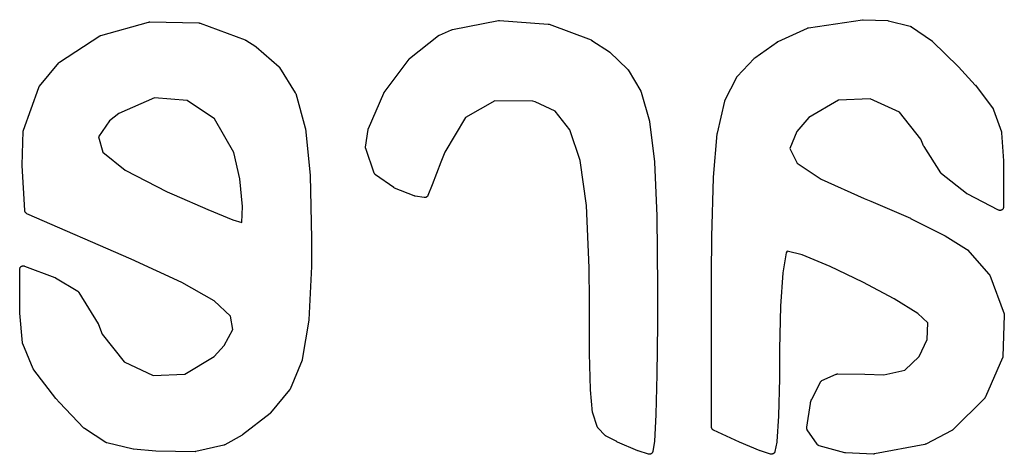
# Model space of a CAD drawing. Extents: x 5.07 to 6.67, y -4.03 to -3.19.
# Tile 1 of 27: x 5.0681 to 5.1234, y -3.9984 to -3.974. Entities that reach past the tile are written whole.
import ezdxf

# ---------------------------------------------------------------- set-up
doc = ezdxf.new("R2010")
doc.units = 0
doc.header["$MEASUREMENT"] = 0
doc.layers.add('BLACK', color=7, linetype='CONTINUOUS')

msp = doc.modelspace()

# ---------------------------------------------------------------- linework, layer by layer
at = {"layer": 'BLACK', "linetype": 'CONTINUOUS'}
for p, q in [((5.07264, -3.97489), (5.07532, -3.97414)), ((5.07532, -3.97414), (5.07532, -3.97414)), ((5.07532, -3.97414), (5.07533, -3.97414)), ((5.07533, -3.97414), (5.07534, -3.97414)), ((5.07534, -3.97414), (5.07535, -3.97414)), ((5.07535, -3.97414), (5.07536, -3.97413)), ((5.07536, -3.97413), (5.07537, -3.97413)), ((5.07537, -3.97413), (5.07538, -3.97413)), ((5.07538, -3.97413), (5.07815, -3.97419)), ((5.07815, -3.97419), (5.07815, -3.97419)), ((5.07815, -3.97419), (5.07817, -3.97419)), ((5.07817, -3.97419), (5.07818, -3.9742)), ((5.07818, -3.9742), (5.07819, -3.9742)), ((5.07819, -3.9742), (5.07819, -3.9742)), ((5.07819, -3.9742), (5.0782, -3.9742)), ((5.0782, -3.9742), (5.07822, -3.97421)), ((5.07822, -3.97421), (5.08075, -3.97514)), ((5.09238, -3.97456), (5.09497, -3.97406)), ((5.09497, -3.97406), (5.09497, -3.97406)), ((5.09497, -3.97406), (5.09497, -3.97406)), ((5.09497, -3.97406), (5.09498, -3.97406)), ((5.09498, -3.97406), (5.09499, -3.97406)), ((5.09499, -3.97406), (5.09501, -3.97406)), ((5.09501, -3.97406), (5.09502, -3.97406)), ((5.09501, -3.97406), (5.09501, -3.97406)), ((5.09502, -3.97406), (5.09776, -3.97426)), ((5.09776, -3.97426), (5.09777, -3.97426)), ((5.09777, -3.97426), (5.09777, -3.97426)), ((5.09777, -3.97426), (5.09778, -3.97426)), ((5.09778, -3.97426), (5.09779, -3.97426)), ((5.09779, -3.97426), (5.0978, -3.97426)), ((5.0978, -3.97426), (5.09781, -3.97427)), ((5.09781, -3.97427), (5.09782, -3.97427)), ((5.09782, -3.97427), (5.10018, -3.97514)), ((5.11238, -3.97446), (5.11541, -3.97401)), ((5.11541, -3.97401), (5.11541, -3.97401)), ((5.11541, -3.97401), (5.11541, -3.97401)), ((5.11541, -3.97401), (5.11542, -3.97401)), ((5.11542, -3.97401), (5.11542, -3.97401)), ((5.11542, -3.97401), (5.11543, -3.97401)), ((5.11543, -3.97401), (5.11545, -3.97401)), ((5.11545, -3.97401), (5.11684, -3.97406)), ((5.11684, -3.97406), (5.11684, -3.97406)), ((5.11684, -3.97406), (5.11684, -3.97406)), ((5.11684, -3.97406), (5.11684, -3.97406)), ((5.11684, -3.97406), (5.11685, -3.97407)), ((5.11685, -3.97407), (5.11688, -3.97407)), ((5.11688, -3.97407), (5.11688, -3.97407)), ((5.11688, -3.97407), (5.11688, -3.97407)), ((5.11688, -3.97407), (5.1181, -3.97438)), ((5.1181, -3.97438), (5.11811, -3.97438)), ((5.11811, -3.97438), (5.11812, -3.97439)), ((5.11812, -3.97439), (5.11813, -3.97439)), ((5.11813, -3.97439), (5.11814, -3.97439)), ((5.11814, -3.97439), (5.11814, -3.9744)), ((5.11814, -3.9744), (5.11815, -3.9744)), ((5.11815, -3.9744), (5.11817, -3.97441)), ((5.11817, -3.97441), (5.1193, -3.97518)), ((5.07032, -3.97639), (5.07259, -3.97491)), ((5.07259, -3.97491), (5.07259, -3.97491)), ((5.07259, -3.97491), (5.0726, -3.97491)), ((5.0726, -3.97491), (5.0726, -3.9749)), ((5.0726, -3.9749), (5.07261, -3.9749)), ((5.07261, -3.9749), (5.07262, -3.97489)), ((5.07262, -3.97489), (5.07263, -3.97489)), ((5.07263, -3.97489), (5.07264, -3.97489)), ((5.08998, -3.97619), (5.09161, -3.9749)), ((5.09161, -3.9749), (5.09162, -3.97489)), ((5.09161, -3.9749), (5.09161, -3.9749)), ((5.09162, -3.97489), (5.09163, -3.97488)), ((5.09162, -3.97489), (5.09162, -3.97489)), ((5.09163, -3.97488), (5.09165, -3.97488)), ((5.09165, -3.97488), (5.09165, -3.97487)), ((5.09165, -3.97487), (5.09166, -3.97487)), ((5.09166, -3.97487), (5.09234, -3.97457)), ((5.09234, -3.97457), (5.09234, -3.97457)), ((5.09234, -3.97457), (5.09234, -3.97457)), ((5.09234, -3.97457), (5.09234, -3.97457)), ((5.09234, -3.97457), (5.09236, -3.97457)), ((5.09236, -3.97457), (5.09238, -3.97456)), ((5.09238, -3.97456), (5.09238, -3.97456)), ((5.09238, -3.97456), (5.09238, -3.97456)), ((5.11068, -3.97523), (5.11232, -3.97448)), ((5.11232, -3.97448), (5.11233, -3.97448)), ((5.11233, -3.97448), (5.11234, -3.97447)), ((5.11233, -3.97448), (5.11233, -3.97448)), ((5.11234, -3.97447), (5.11235, -3.97447)), ((5.11235, -3.97447), (5.11236, -3.97447)), ((5.11236, -3.97447), (5.11237, -3.97447)), ((5.11237, -3.97447), (5.11238, -3.97446)), ((5.08075, -3.97514), (5.08075, -3.97515)), ((5.08075, -3.97515), (5.08075, -3.97515)), ((5.08075, -3.97515), (5.08075, -3.97515)), ((5.08075, -3.97515), (5.08077, -3.97515)), ((5.08077, -3.97515), (5.08079, -3.97516)), ((5.08079, -3.97516), (5.08079, -3.97516)), ((5.08079, -3.97516), (5.08079, -3.97516)), ((5.08079, -3.97516), (5.08134, -3.97552)), ((5.10018, -3.97514), (5.10018, -3.97515)), ((5.10018, -3.97515), (5.10018, -3.97515)), ((5.10018, -3.97515), (5.10018, -3.97515)), ((5.10018, -3.97515), (5.1002, -3.97515)), ((5.1002, -3.97515), (5.10021, -3.97516)), ((5.10021, -3.97516), (5.10022, -3.97516)), ((5.10022, -3.97516), (5.10022, -3.97517)), ((5.10022, -3.97517), (5.1012, -3.97582)), ((5.10936, -3.97615), (5.11065, -3.97525)), ((5.11065, -3.97525), (5.11065, -3.97524)), ((5.11065, -3.97524), (5.11067, -3.97524)), ((5.11065, -3.97525), (5.11065, -3.97525)), ((5.11065, -3.97525), (5.11065, -3.97525)), ((5.11065, -3.97525), (5.11065, -3.97525)), ((5.11067, -3.97524), (5.11068, -3.97523)), ((5.1193, -3.97518), (5.1193, -3.97518)), ((5.1193, -3.97518), (5.1193, -3.97518)), ((5.1193, -3.97518), (5.11931, -3.97518)), ((5.11931, -3.97518), (5.11931, -3.97519)), ((5.11931, -3.97519), (5.11932, -3.9752)), ((5.11932, -3.9752), (5.11933, -3.97521)), ((5.11933, -3.97521), (5.1208, -3.97665)), ((5.08134, -3.97552), (5.08135, -3.97553)), ((5.08135, -3.97553), (5.08136, -3.97553)), ((5.08136, -3.97553), (5.08137, -3.97554)), ((5.08137, -3.97554), (5.08265, -3.97666)), ((5.1012, -3.97582), (5.1012, -3.97583)), ((5.1012, -3.97583), (5.10121, -3.97584)), ((5.10121, -3.97584), (5.10123, -3.97584)), ((5.10123, -3.97584), (5.10222, -3.97679)), ((5.06919, -3.97775), (5.07028, -3.97643)), ((5.07028, -3.97643), (5.07029, -3.97642)), ((5.07028, -3.97643), (5.07028, -3.97643)), ((5.07029, -3.97642), (5.07029, -3.97641)), ((5.07029, -3.97641), (5.0703, -3.97641)), ((5.0703, -3.97641), (5.07031, -3.9764)), ((5.07031, -3.9764), (5.07032, -3.9764)), ((5.07032, -3.9764), (5.07032, -3.97639)), ((5.08855, -3.97809), (5.08995, -3.97623)), ((5.08995, -3.97622), (5.08996, -3.97621)), ((5.08995, -3.97623), (5.08995, -3.97622)), ((5.08995, -3.97622), (5.08995, -3.97622)), ((5.08995, -3.97622), (5.08995, -3.97622)), ((5.08996, -3.97621), (5.08997, -3.9762)), ((5.08997, -3.9762), (5.08998, -3.97619)), ((5.08998, -3.97619), (5.08998, -3.97619)), ((5.10838, -3.97719), (5.10933, -3.97618)), ((5.10933, -3.97618), (5.10935, -3.97616)), ((5.10933, -3.97618), (5.10933, -3.97618)), ((5.10935, -3.97616), (5.10936, -3.97615)), ((5.08265, -3.97666), (5.08265, -3.97666)), ((5.08265, -3.97666), (5.08265, -3.97667)), ((5.08265, -3.97667), (5.08266, -3.97667)), ((5.08266, -3.97667), (5.08267, -3.97668)), ((5.08267, -3.97668), (5.08267, -3.97669)), ((5.08267, -3.97669), (5.08268, -3.97669)), ((5.08268, -3.97669), (5.08268, -3.9767)), ((5.08268, -3.9767), (5.08356, -3.97811)), ((5.10222, -3.97679), (5.10222, -3.97679)), ((5.10222, -3.97679), (5.10222, -3.9768)), ((5.10222, -3.9768), (5.10223, -3.9768)), ((5.10223, -3.9768), (5.10224, -3.97681)), ((5.10224, -3.97681), (5.10225, -3.97682)), ((5.10225, -3.97682), (5.10225, -3.97683)), ((5.10225, -3.97683), (5.10225, -3.97683)), ((5.10225, -3.97683), (5.10296, -3.97803)), ((5.1208, -3.97665), (5.1208, -3.97665)), ((5.1208, -3.97665), (5.1208, -3.97665)), ((5.1208, -3.97665), (5.12081, -3.97666)), ((5.12081, -3.97666), (5.12175, -3.97768)), ((5.10769, -3.97855), (5.10835, -3.97724)), ((5.10835, -3.97723), (5.10836, -3.97722)), ((5.10835, -3.97724), (5.10835, -3.97723)), ((5.10835, -3.97724), (5.10835, -3.97724)), ((5.10836, -3.97722), (5.10836, -3.97721)), ((5.10836, -3.97721), (5.10837, -3.97721)), ((5.10837, -3.9772), (5.10838, -3.97719)), ((5.10837, -3.97721), (5.10837, -3.9772)), ((5.12175, -3.97768), (5.12175, -3.97768)), ((5.12175, -3.97768), (5.12176, -3.97769)), ((5.12176, -3.97769), (5.12176, -3.97769)), ((5.12176, -3.97769), (5.12275, -3.97902)), ((5.06829, -3.98021), (5.06916, -3.97781)), ((5.06916, -3.9778), (5.06917, -3.97778)), ((5.06916, -3.97781), (5.06916, -3.9778)), ((5.06916, -3.97781), (5.06916, -3.97781)), ((5.06917, -3.97777), (5.06918, -3.97776)), ((5.06917, -3.97778), (5.06917, -3.97777)), ((5.06917, -3.97778), (5.06917, -3.97778)), ((5.06918, -3.97776), (5.06919, -3.97775)), ((5.08356, -3.97811), (5.08356, -3.97811)), ((5.08356, -3.97811), (5.08356, -3.97812)), ((5.08356, -3.97812), (5.08357, -3.97813)), ((5.08357, -3.97813), (5.08357, -3.97814)), ((5.08357, -3.97814), (5.08358, -3.97815)), ((5.08358, -3.97815), (5.08358, -3.97816)), ((5.08358, -3.97816), (5.08358, -3.97816)), ((5.08358, -3.97816), (5.08412, -3.98008)), ((5.08767, -3.98012), (5.08853, -3.97813)), ((5.08853, -3.97813), (5.08854, -3.97811)), ((5.08853, -3.97813), (5.08853, -3.97813)), ((5.08853, -3.97813), (5.08853, -3.97813)), ((5.08853, -3.97813), (5.08853, -3.97813)), ((5.08854, -3.97811), (5.08855, -3.9781)), ((5.08855, -3.9781), (5.08855, -3.97809)), ((5.08855, -3.97809), (5.08855, -3.97809)), ((5.10296, -3.97803), (5.10296, -3.97803)), ((5.10296, -3.97803), (5.10296, -3.97804)), ((5.10296, -3.97804), (5.10297, -3.97804)), ((5.10297, -3.97804), (5.10297, -3.97805)), ((5.10297, -3.97805), (5.10298, -3.97807)), ((5.10298, -3.97807), (5.10298, -3.97807)), ((5.10298, -3.97807), (5.10298, -3.97808)), ((5.10298, -3.97808), (5.10345, -3.97971)), ((5.07565, -3.9784), (5.07365, -3.97927)), ((5.07748, -3.97854), (5.07565, -3.9784)), ((5.07902, -3.97958), (5.07748, -3.97854)), ((5.09476, -3.97856), (5.09311, -3.97951)), ((5.0969, -3.97859), (5.09476, -3.97856)), ((5.09703, -3.97862), (5.0969, -3.97859)), ((5.09816, -3.97915), (5.09703, -3.97862)), ((5.10727, -3.98038), (5.10768, -3.97859)), ((5.10768, -3.97858), (5.10769, -3.97857)), ((5.10768, -3.97859), (5.10768, -3.97858)), ((5.10768, -3.97859), (5.10768, -3.97859)), ((5.10768, -3.97859), (5.10768, -3.97859)), ((5.10769, -3.97857), (5.10769, -3.97855)), ((5.10769, -3.97855), (5.10769, -3.97855)), ((5.10769, -3.97855), (5.10769, -3.97855)), ((5.11406, -3.97852), (5.11241, -3.97951)), ((5.11585, -3.97845), (5.11406, -3.97852)), ((5.1175, -3.9792), (5.11585, -3.97845)), ((5.07365, -3.97927), (5.07312, -3.97968)), ((5.09898, -3.98019), (5.09816, -3.97915)), ((5.1187, -3.98071), (5.1175, -3.9792)), ((5.12275, -3.97902), (5.12275, -3.97902)), ((5.12275, -3.97902), (5.12275, -3.97903)), ((5.12275, -3.97903), (5.12276, -3.97903)), ((5.12276, -3.97903), (5.12276, -3.97904)), ((5.12276, -3.97904), (5.12277, -3.97905)), ((5.12277, -3.97905), (5.12277, -3.97906)), ((5.12277, -3.97906), (5.12277, -3.97907)), ((5.12277, -3.97907), (5.12322, -3.98031)), ((5.07312, -3.97968), (5.0725, -3.98059)), ((5.0801, -3.98146), (5.07902, -3.97958)), ((5.09311, -3.97951), (5.09195, -3.98144)), ((5.10345, -3.97971), (5.10345, -3.97971)), ((5.10345, -3.97971), (5.10345, -3.97973)), ((5.10345, -3.97973), (5.10346, -3.97974)), ((5.10346, -3.97974), (5.10374, -3.98198)), ((5.11241, -3.97951), (5.11172, -3.98029)), ((5.06821, -3.98217), (5.06828, -3.98027)), ((5.06828, -3.98025), (5.06829, -3.98024)), ((5.06828, -3.98026), (5.06828, -3.98025)), ((5.06828, -3.98027), (5.06828, -3.98026)), ((5.06828, -3.98027), (5.06828, -3.98027)), ((5.06829, -3.98022), (5.06829, -3.98021)), ((5.06829, -3.98023), (5.06829, -3.98022)), ((5.06829, -3.98024), (5.06829, -3.98023)), ((5.08412, -3.98008), (5.08412, -3.98008)), ((5.08412, -3.98008), (5.08412, -3.9801)), ((5.08412, -3.9801), (5.08413, -3.98011)), ((5.08413, -3.98011), (5.0844, -3.98275)), ((5.08751, -3.98116), (5.08765, -3.98017)), ((5.08765, -3.98017), (5.08766, -3.98016)), ((5.08765, -3.98017), (5.08765, -3.98017)), ((5.08765, -3.98017), (5.08765, -3.98017)), ((5.08766, -3.98014), (5.08767, -3.98013)), ((5.08766, -3.98015), (5.08766, -3.98014)), ((5.08766, -3.98016), (5.08766, -3.98015)), ((5.08767, -3.98013), (5.08767, -3.98012)), ((5.09956, -3.98191), (5.09898, -3.98019)), ((5.10704, -3.98286), (5.10726, -3.98041)), ((5.10726, -3.98039), (5.10727, -3.98038)), ((5.10726, -3.9804), (5.10726, -3.98039)), ((5.10726, -3.98041), (5.10726, -3.9804)), ((5.11172, -3.98029), (5.11134, -3.98124)), ((5.12322, -3.98031), (5.12322, -3.98031)), ((5.12322, -3.98031), (5.12322, -3.98032)), ((5.12322, -3.98032), (5.12322, -3.98032)), ((5.12322, -3.98032), (5.12322, -3.98034)), ((5.12322, -3.98034), (5.12323, -3.98035)), ((5.12323, -3.98035), (5.12323, -3.98035)), ((5.12323, -3.98035), (5.12323, -3.98036)), ((5.12323, -3.98036), (5.12333, -3.98194)), ((5.0725, -3.98059), (5.07275, -3.98145)), ((5.11885, -3.98109), (5.1187, -3.98071)), ((5.07275, -3.98145), (5.074, -3.98246)), ((5.08045, -3.98295), (5.0801, -3.98146)), ((5.08751, -3.98117), (5.08751, -3.98116)), ((5.08751, -3.98116), (5.08751, -3.98116)), ((5.08751, -3.98118), (5.08751, -3.98117)), ((5.08751, -3.9812), (5.08751, -3.98118)), ((5.08751, -3.98121), (5.08751, -3.9812)), ((5.08751, -3.9812), (5.08751, -3.9812)), ((5.08751, -3.98122), (5.08751, -3.98121)), ((5.08752, -3.98123), (5.08751, -3.98122)), ((5.08752, -3.98124), (5.08752, -3.98123)), ((5.08752, -3.98125), (5.08752, -3.98124)), ((5.08799, -3.98262), (5.08752, -3.98125)), ((5.08752, -3.98125), (5.08752, -3.98125)), ((5.09195, -3.98144), (5.09174, -3.982)), ((5.11134, -3.98124), (5.11174, -3.98206)), ((5.11886, -3.98111), (5.11885, -3.98109)), ((5.11887, -3.98112), (5.11886, -3.98111)), ((5.11982, -3.98261), (5.11887, -3.98112)), ((5.11887, -3.98112), (5.11887, -3.98112)), ((5.09174, -3.98201), (5.09125, -3.98328)), ((5.09174, -3.982), (5.09174, -3.98201)), ((5.09174, -3.98201), (5.09174, -3.98201)), ((5.09991, -3.98445), (5.09956, -3.98191)), ((5.10374, -3.98198), (5.10374, -3.98199)), ((5.10374, -3.98199), (5.10374, -3.98199)), ((5.10374, -3.98199), (5.10374, -3.982)), ((5.10374, -3.982), (5.10387, -3.98503)), ((5.11174, -3.98206), (5.11309, -3.98297)), ((5.12333, -3.98194), (5.12333, -3.98194)), ((5.12333, -3.98194), (5.12333, -3.98194)), ((5.12333, -3.98194), (5.12333, -3.98195)), ((5.12333, -3.98195), (5.12333, -3.98453)), ((5.06821, -3.98218), (5.06821, -3.98217)), ((5.06821, -3.98219), (5.06821, -3.98218)), ((5.06837, -3.98473), (5.06821, -3.98219)), ((5.06821, -3.98219), (5.06821, -3.98219)), ((5.074, -3.98246), (5.07637, -3.98367)), ((5.08799, -3.98263), (5.08799, -3.98262)), ((5.08799, -3.98262), (5.08799, -3.98262)), ((5.088, -3.98264), (5.08799, -3.98263)), ((5.08801, -3.98265), (5.088, -3.98264)), ((5.08801, -3.98266), (5.08801, -3.98265)), ((5.08802, -3.98267), (5.08801, -3.98266)), ((5.08801, -3.98266), (5.08801, -3.98266)), ((5.08803, -3.98269), (5.08802, -3.98267)), ((5.08805, -3.9827), (5.08803, -3.98269)), ((5.08803, -3.98269), (5.08803, -3.98269)), ((5.08803, -3.98269), (5.08803, -3.98269)), ((5.08806, -3.98271), (5.08805, -3.9827)), ((5.11983, -3.98262), (5.11982, -3.98261)), ((5.11984, -3.98263), (5.11983, -3.98262)), ((5.11984, -3.98264), (5.11984, -3.98263)), ((5.11985, -3.98265), (5.11984, -3.98264)), ((5.11986, -3.98266), (5.11985, -3.98265)), ((5.11985, -3.98265), (5.11985, -3.98265)), ((5.12126, -3.98377), (5.11986, -3.98266)), ((5.11986, -3.98266), (5.11986, -3.98266)), ((5.08059, -3.9845), (5.08045, -3.98295)), ((5.0844, -3.98275), (5.0844, -3.98275)), ((5.0844, -3.98275), (5.0844, -3.98276)), ((5.0844, -3.98276), (5.0844, -3.98276)), ((5.0844, -3.98276), (5.08443, -3.98449)), ((5.08806, -3.98272), (5.08806, -3.98271)), ((5.08806, -3.98271), (5.08806, -3.98271)), ((5.0891, -3.98344), (5.08806, -3.98272)), ((5.08806, -3.98272), (5.08806, -3.98272)), ((5.10695, -3.98619), (5.10704, -3.98288)), ((5.10704, -3.98287), (5.10704, -3.98286)), ((5.10704, -3.98288), (5.10704, -3.98287)), ((5.10704, -3.98287), (5.10704, -3.98287)), ((5.11309, -3.98297), (5.11551, -3.98404)), ((5.07637, -3.98367), (5.07676, -3.98384)), ((5.0891, -3.98345), (5.0891, -3.98344)), ((5.0891, -3.98344), (5.0891, -3.98344)), ((5.08912, -3.98345), (5.0891, -3.98345)), ((5.08913, -3.98346), (5.08912, -3.98345)), ((5.08914, -3.98346), (5.08913, -3.98346)), ((5.08913, -3.98346), (5.08913, -3.98346)), ((5.08913, -3.98346), (5.08913, -3.98346)), ((5.09024, -3.9839), (5.08914, -3.98346)), ((5.09125, -3.98329), (5.091, -3.98388)), ((5.09125, -3.98328), (5.09125, -3.98329)), ((5.09125, -3.98329), (5.09125, -3.98329)), ((5.09125, -3.98329), (5.09125, -3.98329)), ((5.12127, -3.98378), (5.12126, -3.98377)), ((5.12129, -3.98379), (5.12127, -3.98378)), ((5.12305, -3.9847), (5.12129, -3.98379)), ((5.12129, -3.98379), (5.12129, -3.98379)), ((5.07676, -3.98384), (5.07865, -3.98466)), ((5.09025, -3.9839), (5.09024, -3.9839)), ((5.09024, -3.9839), (5.09024, -3.9839)), ((5.09026, -3.98391), (5.09025, -3.9839)), ((5.09028, -3.98391), (5.09026, -3.98391)), ((5.09028, -3.98392), (5.09028, -3.98391)), ((5.09028, -3.98391), (5.09028, -3.98391)), ((5.09029, -3.98392), (5.09028, -3.98392)), ((5.09079, -3.984), (5.09029, -3.98392)), ((5.09081, -3.984), (5.09079, -3.984)), ((5.09082, -3.984), (5.09081, -3.984)), ((5.09083, -3.984), (5.09082, -3.984)), ((5.09084, -3.984), (5.09083, -3.984)), ((5.09083, -3.984), (5.09083, -3.984)), ((5.09086, -3.984), (5.09084, -3.984)), ((5.09087, -3.98399), (5.09086, -3.98399)), ((5.09086, -3.98399), (5.09086, -3.984)), ((5.09088, -3.98399), (5.09087, -3.98399)), ((5.0909, -3.98399), (5.09088, -3.98399)), ((5.09092, -3.98397), (5.0909, -3.98398)), ((5.0909, -3.98398), (5.0909, -3.98398)), ((5.0909, -3.98398), (5.0909, -3.98399)), ((5.09093, -3.98397), (5.09092, -3.98397)), ((5.09094, -3.98396), (5.09093, -3.98396)), ((5.09093, -3.98396), (5.09093, -3.98397)), ((5.09095, -3.98395), (5.09094, -3.98396)), ((5.09096, -3.98394), (5.09095, -3.98395)), ((5.09097, -3.98394), (5.09096, -3.98394)), ((5.09096, -3.98394), (5.09096, -3.98394)), ((5.09098, -3.98393), (5.09097, -3.98394)), ((5.09099, -3.98391), (5.09098, -3.98391)), ((5.09098, -3.98391), (5.09098, -3.98393)), ((5.091, -3.98389), (5.09099, -3.98391)), ((5.09099, -3.98391), (5.09099, -3.98391)), ((5.091, -3.98388), (5.091, -3.98388)), ((5.091, -3.98388), (5.091, -3.98389)), ((5.11551, -3.98404), (5.11588, -3.98419)), ((5.11588, -3.98419), (5.11588, -3.98419)), ((5.11588, -3.98419), (5.11589, -3.98419)), ((5.11589, -3.98419), (5.11589, -3.98419)), ((5.11589, -3.98419), (5.11811, -3.98516)), ((5.06837, -3.98474), (5.06837, -3.98473)), ((5.06837, -3.98475), (5.06837, -3.98474)), ((5.06837, -3.98476), (5.06837, -3.98475)), ((5.06837, -3.98477), (5.06837, -3.98476)), ((5.06838, -3.98478), (5.06837, -3.98477)), ((5.06838, -3.98479), (5.06838, -3.98478)), ((5.06839, -3.9848), (5.06838, -3.98479)), ((5.06838, -3.98479), (5.06838, -3.98479)), ((5.06839, -3.98481), (5.06839, -3.9848)), ((5.0684, -3.98482), (5.06839, -3.98481)), ((5.0684, -3.98483), (5.0684, -3.98482)), ((5.06841, -3.98484), (5.0684, -3.98483)), ((5.06842, -3.98485), (5.06841, -3.98484)), ((5.06841, -3.98484), (5.06841, -3.98484)), ((5.06843, -3.98486), (5.06842, -3.98485)), ((5.06844, -3.98487), (5.06843, -3.98486)), ((5.06843, -3.98486), (5.06843, -3.98486)), ((5.06845, -3.98488), (5.06844, -3.98487)), ((5.06846, -3.98488), (5.06845, -3.98488)), ((5.06846, -3.98489), (5.06846, -3.98488)), ((5.06847, -3.98489), (5.06846, -3.98489)), ((5.06848, -3.9849), (5.06847, -3.98489)), ((5.06849, -3.9849), (5.06848, -3.9849)), ((5.07434, -3.98746), (5.06849, -3.9849)), ((5.07865, -3.98466), (5.08006, -3.98524)), ((5.08055, -3.9854), (5.08059, -3.9845)), ((5.08443, -3.98449), (5.08447, -3.98632)), ((5.10007, -3.98795), (5.09991, -3.98445)), ((5.12306, -3.98471), (5.12305, -3.9847)), ((5.12305, -3.9847), (5.12305, -3.9847)), ((5.12307, -3.98471), (5.12306, -3.98471)), ((5.12308, -3.98471), (5.12307, -3.98471)), ((5.12309, -3.98471), (5.12308, -3.98471)), ((5.1231, -3.98472), (5.12309, -3.98471)), ((5.12311, -3.98472), (5.1231, -3.98472)), ((5.12312, -3.98472), (5.12311, -3.98472)), ((5.12313, -3.98472), (5.12312, -3.98472)), ((5.12315, -3.98472), (5.12313, -3.98472)), ((5.12313, -3.98472), (5.12313, -3.98472)), ((5.12316, -3.98472), (5.12315, -3.98472)), ((5.12317, -3.98472), (5.12316, -3.98472)), ((5.12318, -3.98471), (5.12317, -3.98472)), ((5.12317, -3.98472), (5.12317, -3.98472)), ((5.1232, -3.98471), (5.12318, -3.98471)), ((5.12321, -3.98471), (5.1232, -3.98471)), ((5.1232, -3.98471), (5.1232, -3.98471)), ((5.12322, -3.9847), (5.12321, -3.98471)), ((5.12323, -3.9847), (5.12322, -3.9847)), ((5.12324, -3.98469), (5.12323, -3.9847)), ((5.12325, -3.98468), (5.12324, -3.98469)), ((5.12324, -3.98469), (5.12324, -3.98469)), ((5.12326, -3.98468), (5.12325, -3.98468)), ((5.12327, -3.98467), (5.12326, -3.98468)), ((5.12328, -3.98466), (5.12327, -3.98466)), ((5.12327, -3.98466), (5.12327, -3.98467)), ((5.12329, -3.98465), (5.12328, -3.98466)), ((5.1233, -3.98464), (5.12329, -3.98464)), ((5.12329, -3.98464), (5.12329, -3.98465)), ((5.12331, -3.98462), (5.1233, -3.98463)), ((5.1233, -3.98463), (5.1233, -3.98464)), ((5.12332, -3.9846), (5.12331, -3.98461)), ((5.12331, -3.98461), (5.12331, -3.98462)), ((5.12333, -3.98457), (5.12332, -3.98458)), ((5.12332, -3.98458), (5.12332, -3.98459)), ((5.12332, -3.98459), (5.12332, -3.9846)), ((5.12333, -3.98453), (5.12333, -3.98454)), ((5.12333, -3.98454), (5.12333, -3.98454)), ((5.12333, -3.98454), (5.12333, -3.98455)), ((5.12333, -3.98455), (5.12333, -3.98457)), ((5.12333, -3.98457), (5.12333, -3.98457)), ((5.08006, -3.98524), (5.08055, -3.9854)), ((5.10387, -3.98503), (5.10387, -3.98504)), ((5.10387, -3.98504), (5.10387, -3.98504)), ((5.10387, -3.98504), (5.10387, -3.98504)), ((5.10387, -3.98504), (5.1039, -3.98904)), ((5.11811, -3.98516), (5.11812, -3.98517)), ((5.11812, -3.98517), (5.11812, -3.98517)), ((5.11812, -3.98517), (5.11812, -3.98517)), ((5.11812, -3.98517), (5.12003, -3.98613)), ((5.08447, -3.98633), (5.08446, -3.98785)), ((5.08447, -3.98632), (5.08447, -3.98632)), ((5.08447, -3.98632), (5.08447, -3.98632)), ((5.08447, -3.98632), (5.08447, -3.98633)), ((5.10694, -3.98837), (5.10695, -3.98619)), ((5.10695, -3.98619), (5.10695, -3.98619)), ((5.10695, -3.98619), (5.10695, -3.98619)), ((5.10695, -3.98619), (5.10695, -3.98619)), ((5.12003, -3.98613), (5.12004, -3.98613)), ((5.12004, -3.98613), (5.12004, -3.98614)), ((5.12004, -3.98614), (5.12005, -3.98614)), ((5.12005, -3.98614), (5.12126, -3.9869)), ((5.11112, -3.9871), (5.11094, -3.98822)), ((5.11118, -3.98701), (5.11112, -3.9871)), ((5.11203, -3.98722), (5.11118, -3.98701)), ((5.12126, -3.9869), (5.12127, -3.9869)), ((5.12127, -3.9869), (5.12127, -3.98691)), ((5.12127, -3.98691), (5.12128, -3.98691)), ((5.12128, -3.98691), (5.12129, -3.98692)), ((5.12129, -3.98692), (5.1213, -3.98692)), ((5.1213, -3.98692), (5.1213, -3.98693)), ((5.1213, -3.98693), (5.12131, -3.98693)), ((5.12131, -3.98693), (5.12252, -3.98829)), ((5.07718, -3.98877), (5.07434, -3.98746)), ((5.1136, -3.98786), (5.11203, -3.98722)), ((5.06808, -3.988), (5.06809, -3.98799)), ((5.06808, -3.98802), (5.06808, -3.988)), ((5.06808, -3.99047), (5.06808, -3.98802)), ((5.06809, -3.98797), (5.0681, -3.98795)), ((5.06809, -3.98798), (5.06809, -3.98797)), ((5.06809, -3.98799), (5.06809, -3.98798)), ((5.06809, -3.98799), (5.06809, -3.98799)), ((5.0681, -3.98795), (5.06811, -3.98793)), ((5.0681, -3.98795), (5.0681, -3.98795)), ((5.0681, -3.98795), (5.0681, -3.98795)), ((5.06811, -3.98792), (5.06811, -3.98791)), ((5.06811, -3.98791), (5.06812, -3.98791)), ((5.06811, -3.98793), (5.06811, -3.98792)), ((5.06812, -3.98791), (5.06813, -3.9879)), ((5.06813, -3.9879), (5.06814, -3.98789)), ((5.06814, -3.98788), (5.06815, -3.98787)), ((5.06814, -3.98789), (5.06814, -3.98788)), ((5.06814, -3.98788), (5.06814, -3.98788)), ((5.06815, -3.98787), (5.06817, -3.98786)), ((5.06817, -3.98786), (5.06818, -3.98785)), ((5.06817, -3.98786), (5.06817, -3.98786)), ((5.06817, -3.98786), (5.06817, -3.98786)), ((5.06818, -3.98785), (5.0682, -3.98784)), ((5.0682, -3.98784), (5.0682, -3.98784)), ((5.0682, -3.98784), (5.06821, -3.98784)), ((5.06821, -3.98784), (5.06822, -3.98784)), ((5.06822, -3.98784), (5.06823, -3.98783)), ((5.06823, -3.98783), (5.06824, -3.98783)), ((5.06824, -3.98783), (5.06824, -3.98783)), ((5.06824, -3.98783), (5.06826, -3.98783)), ((5.06826, -3.98783), (5.06827, -3.98783)), ((5.06827, -3.98783), (5.06828, -3.98783)), ((5.06828, -3.98783), (5.06828, -3.98783)), ((5.06828, -3.98783), (5.0683, -3.98783)), ((5.0683, -3.98783), (5.06831, -3.98783)), ((5.06831, -3.98783), (5.06832, -3.98783)), ((5.06832, -3.98783), (5.06832, -3.98783)), ((5.06832, -3.98783), (5.06833, -3.98783)), ((5.06833, -3.98783), (5.06835, -3.98784)), ((5.06835, -3.98784), (5.07006, -3.98848)), ((5.08446, -3.98786), (5.08432, -3.99086)), ((5.08446, -3.98785), (5.08446, -3.98785)), ((5.08446, -3.98785), (5.08446, -3.98785)), ((5.08446, -3.98785), (5.08446, -3.98786)), ((5.10008, -3.98981), (5.10007, -3.98795)), ((5.11094, -3.98822), (5.11081, -3.9901)), ((5.11544, -3.98874), (5.1136, -3.98786)), ((5.07006, -3.98848), (5.07006, -3.98849)), ((5.07006, -3.98849), (5.07008, -3.98849)), ((5.07008, -3.98849), (5.07009, -3.9885)), ((5.07009, -3.9885), (5.07134, -3.98926)), ((5.07901, -3.9898), (5.07718, -3.98877)), ((5.10694, -3.99688), (5.10694, -3.98837)), ((5.11719, -3.98968), (5.11544, -3.98874)), ((5.12252, -3.98829), (5.12253, -3.98829)), ((5.12253, -3.98829), (5.12253, -3.98831)), ((5.12253, -3.98831), (5.12254, -3.98832)), ((5.12254, -3.98832), (5.12255, -3.98832)), ((5.12255, -3.98832), (5.12255, -3.98833)), ((5.12255, -3.98833), (5.12255, -3.98834)), ((5.12255, -3.98834), (5.12256, -3.98835)), ((5.12256, -3.98835), (5.12337, -3.99052)), ((5.07134, -3.98926), (5.07134, -3.98926)), ((5.07134, -3.98926), (5.07135, -3.98926)), ((5.07135, -3.98926), (5.07135, -3.98926)), ((5.07135, -3.98926), (5.07136, -3.98927)), ((5.07136, -3.98927), (5.07137, -3.98928)), ((5.07137, -3.98928), (5.07138, -3.98929)), ((5.07138, -3.98929), (5.07138, -3.98929)), ((5.07138, -3.98929), (5.07139, -3.9893)), ((5.07139, -3.9893), (5.0714, -3.98931)), ((5.0714, -3.98931), (5.0714, -3.98932)), ((5.0714, -3.98932), (5.07141, -3.98932)), ((5.07141, -3.98932), (5.07249, -3.99109)), ((5.1039, -3.98904), (5.1039, -3.98904)), ((5.1039, -3.98904), (5.1039, -3.9911)), ((5.07992, -3.99066), (5.07901, -3.9898)), ((5.10009, -3.99276), (5.10008, -3.98981)), ((5.10008, -3.98981), (5.10008, -3.98981)), ((5.11853, -3.99051), (5.11719, -3.98968)), ((5.11081, -3.9901), (5.11076, -3.9925)), ((5.06808, -3.99048), (5.06808, -3.99047)), ((5.06808, -3.99049), (5.06808, -3.99048)), ((5.06823, -3.99215), (5.06808, -3.99049)), ((5.06808, -3.99049), (5.06808, -3.99049)), ((5.08006, -3.99141), (5.07992, -3.99066)), ((5.08432, -3.99088), (5.08395, -3.99308)), ((5.08432, -3.99086), (5.08432, -3.99086)), ((5.08432, -3.99086), (5.08432, -3.99087)), ((5.08432, -3.99087), (5.08432, -3.99088)), ((5.11909, -3.99102), (5.11853, -3.99051)), ((5.12338, -3.9906), (5.1233, -3.99292)), ((5.12337, -3.99052), (5.12337, -3.99052)), ((5.12337, -3.99052), (5.12338, -3.99054)), ((5.12338, -3.99054), (5.12338, -3.99056)), ((5.12338, -3.99056), (5.12338, -3.99056)), ((5.12338, -3.99056), (5.12338, -3.99056)), ((5.12338, -3.99056), (5.12338, -3.99058)), ((5.12338, -3.99058), (5.12338, -3.9906)), ((5.07249, -3.99109), (5.07249, -3.99109)), ((5.07249, -3.99109), (5.0725, -3.99111)), ((5.0725, -3.99111), (5.0725, -3.99112)), ((5.0725, -3.99112), (5.07272, -3.99166)), ((5.07957, -3.9923), (5.08006, -3.99141)), ((5.1039, -3.99111), (5.10386, -3.99393)), ((5.1039, -3.9911), (5.1039, -3.99111)), ((5.11904, -3.99196), (5.11909, -3.99102)), ((5.07272, -3.99166), (5.07394, -3.99321)), ((5.11859, -3.99292), (5.11904, -3.99196)), ((5.06824, -3.99216), (5.06823, -3.99215)), ((5.06824, -3.99217), (5.06824, -3.99216)), ((5.06824, -3.99218), (5.06824, -3.99217)), ((5.06824, -3.99219), (5.06824, -3.99218)), ((5.06825, -3.9922), (5.06824, -3.99219)), ((5.06825, -3.99221), (5.06825, -3.9922)), ((5.06884, -3.99362), (5.06825, -3.99221)), ((5.06825, -3.99221), (5.06825, -3.99221)), ((5.07901, -3.99291), (5.07957, -3.9923)), ((5.11076, -3.9925), (5.11075, -3.99416)), ((5.07394, -3.99321), (5.07558, -3.99398)), ((5.07735, -3.99391), (5.07901, -3.99291)), ((5.08394, -3.99312), (5.08327, -3.99475)), ((5.08395, -3.9931), (5.08394, -3.99312)), ((5.08394, -3.99312), (5.08394, -3.99312)), ((5.08394, -3.99312), (5.08394, -3.99312)), ((5.08395, -3.99308), (5.08395, -3.99308)), ((5.08395, -3.99308), (5.08395, -3.99308)), ((5.08395, -3.99308), (5.08395, -3.99308)), ((5.08395, -3.99308), (5.08395, -3.9931)), ((5.10014, -3.99477), (5.10009, -3.99276)), ((5.10009, -3.99276), (5.10009, -3.99276)), ((5.10009, -3.99276), (5.10009, -3.99276)), ((5.10009, -3.99276), (5.10009, -3.99276)), ((5.11779, -3.99369), (5.11859, -3.99292)), ((5.12328, -3.99299), (5.12232, -3.99519)), ((5.12329, -3.99298), (5.12328, -3.99299)), ((5.1233, -3.99292), (5.12329, -3.99294)), ((5.12329, -3.99294), (5.12329, -3.99295)), ((5.12329, -3.99295), (5.12329, -3.99296)), ((5.12329, -3.99296), (5.12329, -3.99296)), ((5.12329, -3.99296), (5.12329, -3.99298)), ((5.1233, -3.99292), (5.1233, -3.99292)), ((5.06885, -3.99363), (5.06884, -3.99362)), ((5.06884, -3.99362), (5.06884, -3.99362)), ((5.06885, -3.99364), (5.06885, -3.99363)), ((5.06886, -3.99365), (5.06885, -3.99364)), ((5.06886, -3.99366), (5.06886, -3.99365)), ((5.06887, -3.99366), (5.06886, -3.99366)), ((5.07011, -3.99528), (5.06887, -3.99366)), ((5.06887, -3.99366), (5.06887, -3.99366)), ((5.11661, -3.99395), (5.11779, -3.99369)), ((5.07558, -3.99398), (5.07735, -3.99391)), ((5.10386, -3.99393), (5.10381, -3.99618)), ((5.10386, -3.99393), (5.10386, -3.99393)), ((5.10386, -3.99393), (5.10386, -3.99393)), ((5.11075, -3.99416), (5.1107, -3.99625)), ((5.11075, -3.99416), (5.11075, -3.99416)), ((5.11075, -3.99416), (5.11075, -3.99416)), ((5.11075, -3.99416), (5.11075, -3.99416)), ((5.11308, -3.99432), (5.11309, -3.99431)), ((5.11309, -3.99431), (5.1131, -3.9943)), ((5.1131, -3.9943), (5.11311, -3.99429)), ((5.1131, -3.9943), (5.1131, -3.9943)), ((5.11311, -3.99429), (5.11312, -3.99429)), ((5.11312, -3.99429), (5.11313, -3.99428)), ((5.11313, -3.99428), (5.11314, -3.99427)), ((5.11313, -3.99428), (5.11313, -3.99428)), ((5.11314, -3.99427), (5.11394, -3.99392)), ((5.11394, -3.99392), (5.11395, -3.99391)), ((5.11394, -3.99392), (5.11394, -3.99392)), ((5.11395, -3.99391), (5.11395, -3.99391)), ((5.11395, -3.99391), (5.11397, -3.99391)), ((5.11397, -3.99391), (5.11398, -3.9939)), ((5.11398, -3.9939), (5.11398, -3.9939)), ((5.11398, -3.9939), (5.11399, -3.9939)), ((5.11399, -3.9939), (5.114, -3.9939)), ((5.114, -3.9939), (5.11402, -3.9939)), ((5.11402, -3.9939), (5.11402, -3.9939)), ((5.11402, -3.9939), (5.11403, -3.9939)), ((5.11403, -3.9939), (5.11555, -3.99392)), ((5.11555, -3.99392), (5.11555, -3.99392)), ((5.11555, -3.99392), (5.11555, -3.99392)), ((5.11555, -3.99392), (5.11661, -3.99395)), ((5.08324, -3.99479), (5.08217, -3.99609)), ((5.08325, -3.99478), (5.08324, -3.99479)), ((5.08324, -3.99479), (5.08324, -3.99479)), ((5.08326, -3.99476), (5.08325, -3.99477)), ((5.08325, -3.99477), (5.08325, -3.99478)), ((5.08327, -3.99475), (5.08326, -3.99476)), ((5.08326, -3.99476), (5.08326, -3.99476)), ((5.08327, -3.99475), (5.08327, -3.99475)), ((5.10014, -3.99478), (5.10014, -3.99477)), ((5.10014, -3.99479), (5.10014, -3.99478)), ((5.10014, -3.99478), (5.10014, -3.99478)), ((5.10026, -3.99606), (5.10014, -3.99479)), ((5.11257, -3.99531), (5.11305, -3.99436)), ((5.11305, -3.99436), (5.11305, -3.99435)), ((5.11305, -3.99435), (5.11306, -3.99435)), ((5.11305, -3.99436), (5.11305, -3.99436)), ((5.11306, -3.99434), (5.11307, -3.99433)), ((5.11306, -3.99435), (5.11306, -3.99434)), ((5.11307, -3.99433), (5.11307, -3.99432)), ((5.11307, -3.99432), (5.11308, -3.99432)), ((5.07012, -3.99529), (5.07011, -3.99528)), ((5.07011, -3.99528), (5.07011, -3.99528)), ((5.07011, -3.99528), (5.07011, -3.99528)), ((5.0703, -3.99549), (5.07012, -3.99529)), ((5.11249, -3.99551), (5.11256, -3.99533)), ((5.11256, -3.99532), (5.11257, -3.99531)), ((5.11256, -3.99533), (5.11256, -3.99532)), ((5.11256, -3.99533), (5.11256, -3.99533)), ((5.12228, -3.99525), (5.12048, -3.99704)), ((5.12229, -3.99524), (5.12228, -3.99525)), ((5.1223, -3.99523), (5.12229, -3.99524)), ((5.12231, -3.99522), (5.1223, -3.99522)), ((5.1223, -3.99522), (5.1223, -3.99523)), ((5.12232, -3.99519), (5.12231, -3.99521)), ((5.12231, -3.99521), (5.12231, -3.99522)), ((5.12232, -3.99519), (5.12232, -3.99519)), ((5.0703, -3.9955), (5.0703, -3.99549)), ((5.07031, -3.9955), (5.0703, -3.9955)), ((5.07169, -3.99694), (5.07031, -3.9955)), ((5.07031, -3.9955), (5.07031, -3.9955)), ((5.11228, -3.99689), (5.11249, -3.99555)), ((5.11249, -3.99553), (5.11249, -3.99551)), ((5.11249, -3.99554), (5.11249, -3.99553)), ((5.11249, -3.99555), (5.11249, -3.99554)), ((5.08214, -3.99612), (5.0806, -3.99731)), ((5.08216, -3.9961), (5.08214, -3.99612)), ((5.08214, -3.99612), (5.08214, -3.99612)), ((5.08214, -3.99612), (5.08214, -3.99612)), ((5.08217, -3.99609), (5.08216, -3.9961)), ((5.08217, -3.99609), (5.08217, -3.99609)), ((5.08217, -3.99609), (5.08217, -3.99609)), ((5.08217, -3.99609), (5.08217, -3.99609)), ((5.10027, -3.99609), (5.10026, -3.99606)), ((5.10026, -3.99606), (5.10026, -3.99606)), ((5.10026, -3.99606), (5.10026, -3.99606)), ((5.10027, -3.9961), (5.10027, -3.99609)), ((5.10052, -3.99685), (5.10027, -3.9961)), ((5.10027, -3.9961), (5.10027, -3.9961)), ((5.10027, -3.9961), (5.10027, -3.9961)), ((5.10027, -3.9961), (5.10027, -3.9961)), ((5.10381, -3.99619), (5.10373, -3.99768)), ((5.10381, -3.99618), (5.10381, -3.99619)), ((5.10381, -3.99619), (5.10381, -3.99619)), ((5.10381, -3.99619), (5.10381, -3.99619)), ((5.1107, -3.99626), (5.11061, -3.99769)), ((5.1107, -3.99625), (5.1107, -3.99625)), ((5.1107, -3.99625), (5.1107, -3.99626)), ((5.1107, -3.99626), (5.1107, -3.99626)), ((5.07171, -3.99695), (5.07169, -3.99694)), ((5.07169, -3.99694), (5.07169, -3.99694)), ((5.07169, -3.99694), (5.07169, -3.99694)), ((5.07172, -3.99696), (5.07171, -3.99695)), ((5.07172, -3.99697), (5.07172, -3.99696)), ((5.07172, -3.99696), (5.07172, -3.99696)), ((5.07172, -3.99696), (5.07172, -3.99696)), ((5.07291, -3.99774), (5.07172, -3.99697)), ((5.10052, -3.99686), (5.10052, -3.99685)), ((5.10053, -3.99687), (5.10052, -3.99686)), ((5.10052, -3.99686), (5.10052, -3.99686)), ((5.10053, -3.99689), (5.10053, -3.99687)), ((5.10054, -3.99689), (5.10053, -3.99689)), ((5.10053, -3.99689), (5.10053, -3.99689)), ((5.10055, -3.99691), (5.10054, -3.99689)), ((5.10055, -3.99692), (5.10055, -3.99691)), ((5.10056, -3.99692), (5.10055, -3.99692)), ((5.10056, -3.99693), (5.10056, -3.99692)), ((5.10056, -3.99692), (5.10056, -3.99692)), ((5.10096, -3.99735), (5.10056, -3.99693)), ((5.10694, -3.9969), (5.10694, -3.99688)), ((5.10694, -3.99691), (5.10694, -3.9969)), ((5.10694, -3.99692), (5.10694, -3.99691)), ((5.10695, -3.99694), (5.10694, -3.99692)), ((5.10694, -3.99692), (5.10694, -3.99692)), ((5.10695, -3.99695), (5.10695, -3.99694)), ((5.10695, -3.99696), (5.10695, -3.99695)), ((5.10695, -3.99695), (5.10695, -3.99695)), ((5.10696, -3.99697), (5.10695, -3.99696)), ((5.10697, -3.99698), (5.10696, -3.99697)), ((5.10697, -3.99699), (5.10697, -3.99698)), ((5.10698, -3.997), (5.10697, -3.99699)), ((5.10697, -3.99699), (5.10697, -3.99699)), ((5.10699, -3.99702), (5.10698, -3.997)), ((5.107, -3.99702), (5.10699, -3.99702)), ((5.10699, -3.99702), (5.10699, -3.99702)), ((5.10701, -3.99703), (5.107, -3.99702)), ((5.10702, -3.99704), (5.10701, -3.99703)), ((5.10703, -3.99705), (5.10702, -3.99704)), ((5.10702, -3.99704), (5.10702, -3.99704)), ((5.10704, -3.99705), (5.10703, -3.99705)), ((5.10705, -3.99706), (5.10704, -3.99705)), ((5.10851, -3.99773), (5.10705, -3.99706)), ((5.10705, -3.99706), (5.10705, -3.99706)), ((5.11228, -3.99691), (5.11228, -3.99689)), ((5.11228, -3.99692), (5.11228, -3.99691)), ((5.11228, -3.99693), (5.11228, -3.99692)), ((5.11228, -3.99694), (5.11228, -3.99693)), ((5.11228, -3.99693), (5.11228, -3.99693)), ((5.11228, -3.99696), (5.11228, -3.99694)), ((5.11228, -3.99697), (5.11228, -3.99696)), ((5.11228, -3.99696), (5.11228, -3.99696)), ((5.11229, -3.99698), (5.11228, -3.99697)), ((5.11229, -3.997), (5.11229, -3.99698)), ((5.1123, -3.99702), (5.11229, -3.997)), ((5.11229, -3.997), (5.11229, -3.997)), ((5.11229, -3.997), (5.11229, -3.997)), ((5.11231, -3.99703), (5.1123, -3.99702)), ((5.11287, -3.99785), (5.11231, -3.99703)), ((5.11231, -3.99703), (5.11231, -3.99703)), ((5.12043, -3.99708), (5.11897, -3.99784)), ((5.12044, -3.99707), (5.12043, -3.99708)), ((5.12045, -3.99706), (5.12044, -3.99707)), ((5.12044, -3.99707), (5.12044, -3.99707)), ((5.12046, -3.99706), (5.12045, -3.99706)), ((5.12047, -3.99705), (5.12046, -3.99706)), ((5.12048, -3.99704), (5.12047, -3.99705)), ((5.12047, -3.99705), (5.12047, -3.99705)), ((5.08058, -3.99733), (5.0796, -3.99788)), ((5.08059, -3.99732), (5.08058, -3.99733)), ((5.0806, -3.99732), (5.08059, -3.99732)), ((5.0806, -3.99731), (5.0806, -3.99732)), ((5.10097, -3.99736), (5.10096, -3.99735)), ((5.10098, -3.99737), (5.10097, -3.99736)), ((5.10099, -3.99738), (5.10098, -3.99737)), ((5.10098, -3.99737), (5.10098, -3.99737)), ((5.101, -3.99738), (5.10099, -3.99738)), ((5.10101, -3.99739), (5.101, -3.99738)), ((5.10161, -3.9977), (5.10101, -3.99739)), ((5.10101, -3.99739), (5.10101, -3.99739)), ((5.07292, -3.99774), (5.07291, -3.99774)), ((5.07293, -3.99775), (5.07292, -3.99774)), ((5.07294, -3.99775), (5.07293, -3.99775)), ((5.07296, -3.99776), (5.07294, -3.99775)), ((5.07294, -3.99775), (5.07294, -3.99775)), ((5.07297, -3.99776), (5.07296, -3.99776)), ((5.07446, -3.99812), (5.07297, -3.99776)), ((5.07297, -3.99776), (5.07297, -3.99776)), ((5.07447, -3.99812), (5.07446, -3.99812)), ((5.07448, -3.99812), (5.07447, -3.99812)), ((5.07572, -3.99824), (5.07448, -3.99812)), ((5.07448, -3.99812), (5.07448, -3.99812)), ((5.07955, -3.99789), (5.07798, -3.99826)), ((5.07956, -3.99789), (5.07955, -3.99789)), ((5.07958, -3.99789), (5.07956, -3.99789)), ((5.07956, -3.99789), (5.07956, -3.99789)), ((5.07959, -3.99788), (5.07958, -3.99789)), ((5.0796, -3.99788), (5.07959, -3.99788)), ((5.07959, -3.99788), (5.07959, -3.99788)), ((5.0796, -3.99788), (5.0796, -3.99788)), ((5.10161, -3.99771), (5.10161, -3.9977)), ((5.10162, -3.99771), (5.10161, -3.99771)), ((5.10165, -3.99773), (5.10162, -3.99771)), ((5.10162, -3.99771), (5.10162, -3.99771)), ((5.10166, -3.99773), (5.10165, -3.99773)), ((5.10165, -3.99773), (5.10165, -3.99773)), ((5.1028, -3.99821), (5.10166, -3.99773)), ((5.10166, -3.99773), (5.10166, -3.99773)), ((5.10373, -3.9977), (5.10364, -3.99824)), ((5.10373, -3.99768), (5.10373, -3.99768)), ((5.10373, -3.99768), (5.10373, -3.99769)), ((5.10373, -3.99769), (5.10373, -3.9977)), ((5.10966, -3.99821), (5.10851, -3.99773)), ((5.10851, -3.99773), (5.10851, -3.99773)), ((5.10851, -3.99773), (5.10851, -3.99773)), ((5.10851, -3.99773), (5.10851, -3.99773)), ((5.11061, -3.99772), (5.1105, -3.99825)), ((5.11061, -3.99769), (5.11061, -3.99769)), ((5.11061, -3.99769), (5.11061, -3.99771)), ((5.11061, -3.99771), (5.11061, -3.99772)), ((5.11287, -3.99786), (5.11287, -3.99785)), ((5.11288, -3.99787), (5.11287, -3.99786)), ((5.11289, -3.99787), (5.11288, -3.99787)), ((5.11289, -3.99788), (5.11289, -3.99787)), ((5.1129, -3.99789), (5.11289, -3.99788)), ((5.11291, -3.99789), (5.1129, -3.99789)), ((5.11291, -3.9979), (5.11291, -3.99789)), ((5.11292, -3.9979), (5.11291, -3.9979)), ((5.11293, -3.99791), (5.11292, -3.9979)), ((5.11294, -3.99791), (5.11293, -3.99791)), ((5.11295, -3.99792), (5.11294, -3.99791)), ((5.11296, -3.99792), (5.11295, -3.99792)), ((5.11297, -3.99792), (5.11296, -3.99792)), ((5.11298, -3.99793), (5.11297, -3.99792)), ((5.11443, -3.99832), (5.11298, -3.99793)), ((5.11298, -3.99793), (5.11298, -3.99793)), ((5.11891, -3.99786), (5.11609, -3.99839)), ((5.11892, -3.99786), (5.11891, -3.99786)), ((5.11893, -3.99786), (5.11892, -3.99786)), ((5.11894, -3.99785), (5.11893, -3.99786)), ((5.11895, -3.99785), (5.11894, -3.99785)), ((5.11896, -3.99785), (5.11895, -3.99785)), ((5.11897, -3.99784), (5.11896, -3.99784)), ((5.11896, -3.99784), (5.11896, -3.99785)), ((5.07573, -3.99824), (5.07572, -3.99824)), ((5.07572, -3.99824), (5.07572, -3.99824)), ((5.07794, -3.99827), (5.07573, -3.99824)), ((5.07573, -3.99824), (5.07573, -3.99824)), ((5.07796, -3.99826), (5.07794, -3.99827)), ((5.07794, -3.99827), (5.07794, -3.99827)), ((5.07794, -3.99827), (5.07794, -3.99827)), ((5.07797, -3.99826), (5.07796, -3.99826)), ((5.07798, -3.99826), (5.07797, -3.99826)), ((5.07798, -3.99826), (5.07798, -3.99826)), ((5.07798, -3.99826), (5.07798, -3.99826)), ((5.10281, -3.99821), (5.1028, -3.99821)), ((5.10282, -3.99822), (5.10281, -3.99821)), ((5.10339, -3.9984), (5.10282, -3.99822)), ((5.10282, -3.99822), (5.10282, -3.99822)), ((5.1034, -3.9984), (5.10339, -3.9984)), ((5.10342, -3.9984), (5.1034, -3.9984)), ((5.10343, -3.9984), (5.10342, -3.9984)), ((5.10342, -3.9984), (5.10342, -3.9984)), ((5.10344, -3.99841), (5.10343, -3.9984)), ((5.10345, -3.99841), (5.10344, -3.99841)), ((5.10346, -3.99841), (5.10345, -3.99841)), ((5.10347, -3.99841), (5.10346, -3.99841)), ((5.10348, -3.9984), (5.10347, -3.99841)), ((5.10349, -3.9984), (5.10348, -3.9984)), ((5.1035, -3.9984), (5.10349, -3.9984)), ((5.10352, -3.99839), (5.1035, -3.9984)), ((5.1035, -3.9984), (5.1035, -3.9984)), ((5.10353, -3.99839), (5.10352, -3.99839)), ((5.10354, -3.99838), (5.10353, -3.99839)), ((5.10353, -3.99839), (5.10353, -3.99839)), ((5.10355, -3.99838), (5.10354, -3.99838)), ((5.10356, -3.99837), (5.10355, -3.99838)), ((5.10357, -3.99837), (5.10356, -3.99837)), ((5.10358, -3.99835), (5.10357, -3.99836)), ((5.10357, -3.99836), (5.10357, -3.99837)), ((5.10359, -3.99834), (5.10358, -3.99835)), ((5.1036, -3.99834), (5.10359, -3.99834)), ((5.10361, -3.99833), (5.1036, -3.99834)), ((5.1036, -3.99834), (5.1036, -3.99834)), ((5.10362, -3.99831), (5.10361, -3.99831)), ((5.10361, -3.99831), (5.10361, -3.99833)), ((5.10363, -3.99829), (5.10362, -3.9983)), ((5.10362, -3.9983), (5.10362, -3.99831)), ((5.10364, -3.99827), (5.10363, -3.99827)), ((5.10363, -3.99827), (5.10363, -3.99828)), ((5.10363, -3.99828), (5.10363, -3.99829)), ((5.10364, -3.99824), (5.10364, -3.99824)), ((5.10364, -3.99824), (5.10364, -3.99826)), ((5.10364, -3.99826), (5.10364, -3.99827)), ((5.10967, -3.99821), (5.10966, -3.99821)), ((5.10968, -3.99822), (5.10967, -3.99821)), ((5.11025, -3.9984), (5.10968, -3.99822)), ((5.10968, -3.99822), (5.10968, -3.99822)), ((5.11026, -3.9984), (5.11025, -3.9984)), ((5.11027, -3.9984), (5.11026, -3.9984)), ((5.11028, -3.9984), (5.11027, -3.9984)), ((5.11027, -3.9984), (5.11027, -3.9984)), ((5.11029, -3.9984), (5.11028, -3.9984)), ((5.1103, -3.99841), (5.11029, -3.9984)), ((5.11031, -3.99841), (5.1103, -3.99841)), ((5.11032, -3.99841), (5.11031, -3.99841)), ((5.11033, -3.9984), (5.11032, -3.99841)), ((5.11034, -3.9984), (5.11033, -3.9984)), ((5.11035, -3.9984), (5.11034, -3.9984)), ((5.11036, -3.9984), (5.11035, -3.9984)), ((5.11037, -3.99839), (5.11036, -3.9984)), ((5.11038, -3.99839), (5.11037, -3.99839)), ((5.11039, -3.99839), (5.11038, -3.99839)), ((5.1104, -3.99838), (5.11039, -3.99839)), ((5.11041, -3.99837), (5.1104, -3.99838)), ((5.1104, -3.99838), (5.1104, -3.99838)), ((5.11042, -3.99837), (5.11041, -3.99837)), ((5.11043, -3.99836), (5.11042, -3.99837)), ((5.11044, -3.99836), (5.11043, -3.99836)), ((5.11045, -3.99834), (5.11044, -3.99835)), ((5.11044, -3.99835), (5.11044, -3.99836)), ((5.11046, -3.99834), (5.11045, -3.99834)), ((5.11047, -3.99832), (5.11046, -3.99833)), ((5.11046, -3.99833), (5.11046, -3.99834)), ((5.11048, -3.9983), (5.11047, -3.99831)), ((5.11047, -3.99831), (5.11047, -3.99832)), ((5.11049, -3.99829), (5.11048, -3.9983)), ((5.11048, -3.9983), (5.11048, -3.9983)), ((5.1105, -3.99826), (5.11049, -3.99827)), ((5.11049, -3.99827), (5.11049, -3.99828)), ((5.11049, -3.99828), (5.11049, -3.99829)), ((5.1105, -3.99825), (5.1105, -3.99825)), ((5.1105, -3.99825), (5.1105, -3.99826)), ((5.11445, -3.99832), (5.11443, -3.99832)), ((5.11443, -3.99832), (5.11443, -3.99832)), ((5.11443, -3.99832), (5.11443, -3.99832)), ((5.11447, -3.99832), (5.11445, -3.99832)), ((5.11447, -3.99833), (5.11447, -3.99832)), ((5.11447, -3.99832), (5.11447, -3.99832)), ((5.11447, -3.99832), (5.11447, -3.99832)), ((5.11604, -3.9984), (5.11447, -3.99833)), ((5.11605, -3.9984), (5.11604, -3.9984)), ((5.11604, -3.9984), (5.11604, -3.9984)), ((5.11606, -3.9984), (5.11605, -3.9984)), ((5.11608, -3.9984), (5.11606, -3.9984)), ((5.11609, -3.99839), (5.11608, -3.99839)), ((5.11608, -3.99839), (5.11608, -3.9984)), ((5.11609, -3.99839), (5.11609, -3.99839))]:
    msp.add_line(p, q, dxfattribs=at)

doc.saveas('drawing.dxf')
